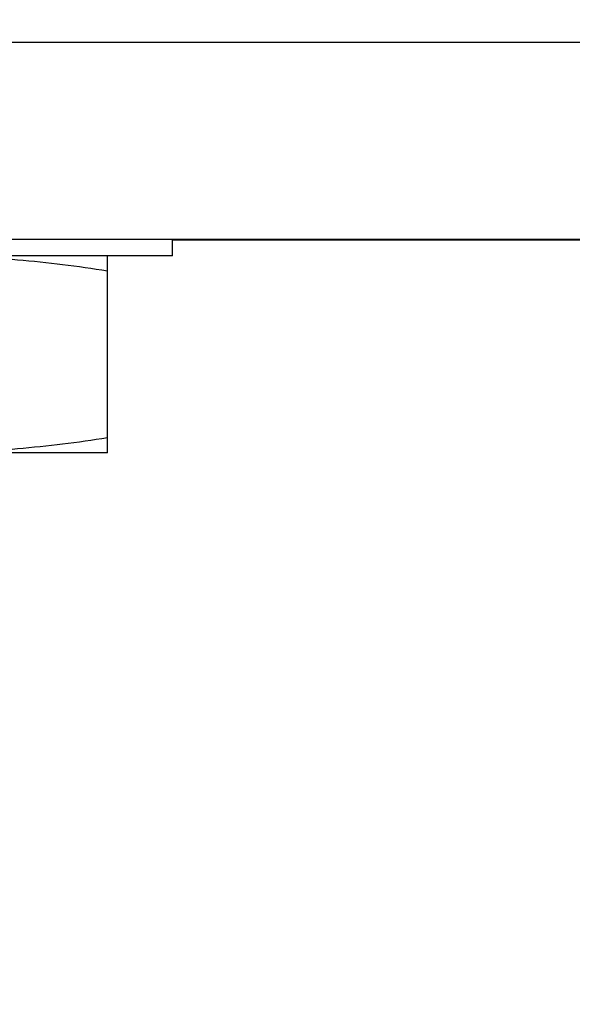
# Model space of a CAD drawing. Header units: inches. Extents: x 0 to 34, y 0 to 22.
# Tile 24 of 106: x 8.39 to 8.587, y 10.246 to 10.599. Entities that reach past the tile are written whole.
import ezdxf

# ---------------------------------------------------------------- set-up
doc = ezdxf.new("R2010")
doc.units = ezdxf.units.IN
doc.header["$LTSCALE"] = 1.87
doc.header["$MEASUREMENT"] = 0
doc.layers.get('0').update_dxf_attribs({"linetype": 'CONTINUOUS'})
doc.layers.add('DIMENSIONS', color=7, linetype='CONTINUOUS')
doc.styles.get("Standard").update_dxf_attribs({"font": 'txt', "width": 0.8})
doc.dimstyles.new('DIMSTYLE_2', dxfattribs={"dimtxt": 0.125, "dimasz": 0.18, "dimexe": 0.125, "dimexo": 0.0625, "dimgap": 0.0625, "dimtad": 0, "dimtih": 1, "dimtoh": 1, "dimlfac": 1.333333, "dimzin": 4, "dimdsep": 46, "dimtxsty": 'STANDARD', "dimblk": '_FILLED', "dimblk1": '_FILLED', "dimblk2": '_FILLED', "dimcen": 0.09, "dimadec": 0, "dimazin": 0, "dimtfac": 1, "dimtofl": 0, "dimtmove": 0, "dimatfit": 3, "dimldrblk": '_FILLED', "dimfxl": 1, "dimtolj": 1, "dimtzin": 4, "dimarcsym": 0})

# ---------------------------------------------------------------- blocks, each defined once
blk = doc.blocks.new('_FILLED')
at = {"color": 0, "linetype": 'BYBLOCK'}
blk.add_solid([(0, 0), (-1, 0.1736), (-1, -0.1736)], dxfattribs=at)
blk = doc.blocks.new('*D38')
at = {"layer": 'DIMENSIONS', "color": 2, "linetype": 'CONTINUOUS'}
for p, q in [((7.86668, 18.6577), (12.25022, 18.6577)), ((12.12522, 18.6577), (12.12522, 14.57708)), ((12.12522, 10.24645), (12.12522, 14.32708)), ((8.76285, 10.24645), (12.25022, 10.24645))]:
    blk.add_line(p, q, dxfattribs=at)
at = {"layer": 'DIMENSIONS', "color": 2, "linetype": 'CONTINUOUS', "xscale": 0.18, "yscale": 0.18, "zscale": 0.18}
for p, rotation in [((12.12522, 18.6577), 90), ((12.12522, 10.24645), 270)]:
    blk.add_blockref('_FILLED', p, dxfattribs=dict(at, rotation=rotation))
at = {"layer": 'DIMENSIONS', "color": 2, "linetype": 'CONTINUOUS', "insert": (12.12522, 14.51458), "char_height": 0.125, "width": 1.525, "attachment_point": 2, "line_spacing_factor": 0.9}
blk.add_mtext('(11.21{\\Ftxt.shx;\\W1.000000;\\H0.125000; }[284.9])', dxfattribs=at)

msp = doc.modelspace()

# ---------------------------------------------------------------- linework, layer by layer
at = {"color": 9, "linetype": 'CONTINUOUS'}
msp.add_line((9.70804, 10.59051), (3.26809, 10.59051), dxfattribs=at)
at = {"color": 7, "linetype": 'CONTINUOUS'}
for p, q in [((3.3384, 10.5202), (9.63773, 10.5202)), ((8.44432, 10.5142), (8.44432, 10.5202)), ((8.61382, 10.51983), (8.44432, 10.51983)), ((8.44432, 10.5142), (8.13982, 10.5142)), ((8.42107, 10.4437), (8.42107, 10.5142)), ((8.42107, 10.4437), (8.16307, 10.4437))]:
    msp.add_line(p, q, dxfattribs=at)
for points, knots in [([(8.35657, 10.5142), (8.35927, 10.5142), (8.36466, 10.51414), (8.37275, 10.51387), (8.38083, 10.51342), (8.3916, 10.51261), (8.40503, 10.51118), (8.41573, 10.50968), (8.42107, 10.50886)], [0, 0, 0, 0, 0.124867, 0.249749, 0.374661, 0.499615, 0.749678, 1, 1, 1, 1]), ([(8.42107, 10.44905), (8.41573, 10.44822), (8.40503, 10.44672), (8.3916, 10.4453), (8.38083, 10.44448), (8.37275, 10.44403), (8.36466, 10.44376), (8.35927, 10.4437), (8.35657, 10.4437)], [0, 0, 0, 0, 0.250322, 0.500385, 0.625339, 0.750251, 0.875133, 1, 1, 1, 1])]:
    msp.add_open_spline(points, degree=3, knots=knots, dxfattribs=at)

# ---------------------------------------------------------------- dimensions: what is measured, and where the dimension line sits
at = {"layer": 'DIMENSIONS', "color": 2, "linetype": 'CONTINUOUS'}
dim = msp.add_linear_dim(base=(12.125219, 18.657702), p1=(8.700354, 10.246453), p2=(7.804184, 18.657702), angle=90, text='(<>)', dimstyle='DIMSTYLE_2', dxfattribs=at)
dim.commit()
dim.dimension.update_dxf_attribs({"geometry": '*D38', "text_midpoint": (12.125219, 14.452077), "dimtype": 160})

doc.saveas('drawing.dxf')
